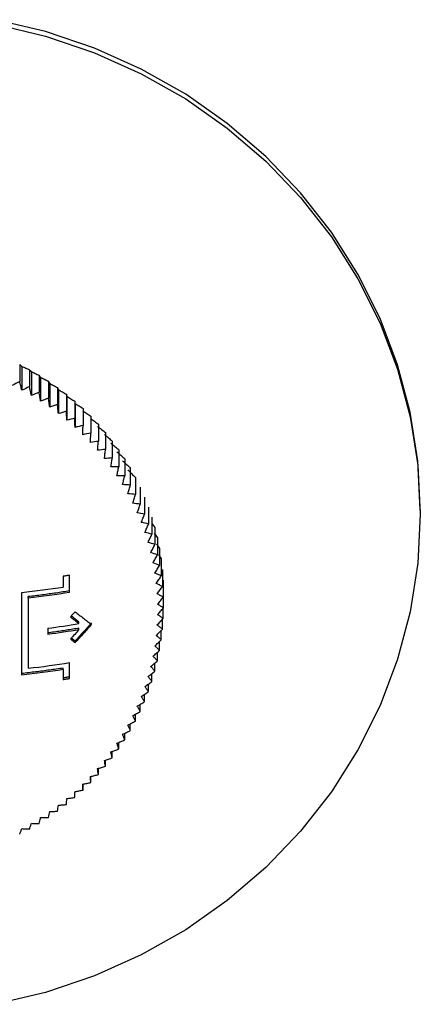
# Model space of a CAD drawing. Header units: millimetres. Extents: x 0 to 1118, y 0 to 864.
# Tile 47 of 67: x 397 to 425, y 688 to 758. Entities that reach past the tile are written whole.
import ezdxf

# ---------------------------------------------------------------- set-up
doc = ezdxf.new("R2010")
doc.units = ezdxf.units.MM

msp = doc.modelspace()

# ---------------------------------------------------------------- linework, layer by layer
for p, q in [((396.546, 733.876), (396.546, 732.675)), ((396.7, 733.743), (396.7, 732.045)), ((397.245, 733.506), (397.245, 732.305)), ((397.377, 733.368), (397.377, 731.67)), ((397.928, 733.109), (397.928, 731.909)), ((398.036, 732.966), (398.036, 731.268)), ((398.592, 732.686), (398.592, 731.485)), ((398.677, 732.539), (398.677, 730.841)), ((399.237, 732.237), (399.237, 731.036)), ((399.299, 732.087), (399.299, 730.389)), ((399.862, 731.763), (399.862, 730.562)), ((399.9, 731.611), (399.9, 729.913)), ((400.465, 731.265), (400.465, 730.064)), ((400.48, 731.112), (400.48, 729.414)), ((401.046, 730.744), (401.046, 729.543)), ((401.603, 730.2), (401.603, 728.999)), ((402.136, 729.635), (402.136, 728.434)), ((402.644, 729.049), (402.644, 727.848)), ((403.126, 728.444), (403.126, 727.243)), ((403.58, 727.82), (403.58, 726.619)), ((404.007, 727.179), (404.007, 725.978)), ((404.405, 726.522), (404.405, 725.321)), ((404.774, 725.85), (404.774, 724.649)), ((405.113, 725.164), (405.113, 723.963)), ((405.421, 724.465), (405.421, 723.264)), ((405.699, 723.754), (405.699, 722.553)), ((425.005, 723.569), (425.005, 723.244)), ((405.944, 723.033), (405.944, 721.833)), ((405.944, 722.584), (406.158, 722.304)), ((406.088, 721.915), (406.34, 721.566)), ((406.158, 722.304), (406.158, 721.103)), ((406.262, 721.154), (406.489, 720.822)), ((406.34, 721.566), (406.34, 720.365)), ((406.489, 720.822), (406.489, 719.621)), ((406.401, 720.388), (406.605, 720.073)), ((406.605, 720.073), (406.605, 718.872)), ((406.689, 719.319), (406.689, 718.119)), ((406.739, 718.564), (406.739, 717.363)), ((406.755, 716.606), (406.755, 717.806)), ((397.153, 717.295), (397.153, 717.399)), ((406.739, 715.848), (406.739, 716.586)), ((400.755, 715.599), (400.212, 716.027)), ((400.755, 715.489), (400.755, 715.599)), ((406.689, 715.093), (406.689, 715.793)), ((400.755, 715.049), (400.755, 715.159)), ((406.605, 714.339), (406.605, 715.007)), ((400.483, 714.243), (400.213, 714.452)), ((400.483, 714.243), (400.483, 714.134)), ((406.489, 713.59), (406.489, 714.228)), ((406.34, 712.846), (406.34, 713.457)), ((399.631, 712.22), (399.631, 712.329)), ((406.158, 712.108), (406.158, 712.656)), ((405.944, 711.379), (405.944, 711.944)), ((405.699, 710.658), (405.699, 711.204)), ((405.421, 709.947), (405.421, 710.475)), ((405.113, 709.248), (405.113, 709.76)), ((404.774, 708.562), (404.774, 709.059)), ((404.405, 707.89), (404.405, 708.373)), ((404.007, 707.233), (404.007, 707.704)), ((403.58, 706.592), (403.58, 707.052)), ((402.644, 705.363), (402.644, 705.805)), ((403.126, 705.968), (403.126, 706.419)), ((402.136, 704.777), (402.136, 705.212)), ((401.603, 704.212), (401.603, 704.64)), ((401.046, 703.668), (401.046, 704.091))]:
    msp.add_line(p, q)
at = {"flags": 128}
for points in [[(425.005, 723.569), (424.824, 727.045), (424.284, 730.487), (423.39, 733.862), (422.15, 737.138), (420.577, 740.284), (418.685, 743.268), (416.493, 746.063), (414.021, 748.641), (411.295, 750.978), (408.339, 753.051), (405.182, 754.839), (401.855, 756.327), (398.39, 757.499), (394.821, 758.345)], [(394.821, 758.019), (398.39, 757.174), (401.855, 756.002), (405.182, 754.514), (408.339, 752.725), (411.295, 750.652), (414.021, 748.316), (416.493, 745.737), (418.685, 742.942), (420.577, 739.958), (422.15, 736.812), (423.39, 733.536), (424.284, 730.161), (424.824, 726.719), (425.005, 723.244)], [(425.005, 723.244), (424.824, 719.768), (424.284, 716.326), (423.39, 712.951), (422.15, 709.675), (420.577, 706.529), (418.685, 703.545), (416.493, 700.75), (414.021, 698.172), (411.295, 695.835), (408.339, 693.762), (405.182, 691.973), (401.855, 690.486), (398.39, 689.313), (394.821, 688.468)]]:
    msp.add_lwpolyline(points, dxfattribs=at)
for points, knots in [([(396.546, 733.875), (396.572, 733.854), (396.623, 733.811), (396.675, 733.765), (396.7, 733.743)], [0, 0, 0, 0, 0.502737, 1, 1, 1, 1]), ([(396.7, 733.743), (396.791, 733.704), (396.974, 733.625), (397.155, 733.546), (397.245, 733.506)], [0, 0, 0, 0, 0.497263, 1, 1, 1, 1]), ([(397.245, 733.506), (397.267, 733.483), (397.311, 733.438), (397.355, 733.391), (397.377, 733.368)], [0, 0, 0, 0, 0.502737, 1, 1, 1, 1]), ([(397.377, 733.368), (397.469, 733.325), (397.653, 733.239), (397.836, 733.153), (397.928, 733.109)], [0, 0, 0, 0, 0.497263, 1, 1, 1, 1]), ([(397.928, 733.109), (397.946, 733.086), (397.982, 733.039), (398.018, 732.99), (398.036, 732.966)], [0, 0, 0, 0, 0.502737, 1, 1, 1, 1]), ([(398.036, 732.966), (398.129, 732.92), (398.315, 732.827), (398.499, 732.733), (398.592, 732.686)], [0, 0, 0, 0, 0.4972633, 1, 1, 1, 1]), ([(398.592, 732.686), (398.606, 732.662), (398.634, 732.614), (398.663, 732.564), (398.677, 732.539)], [0, 0, 0, 0, 0.5027367, 1, 1, 1, 1]), ([(398.677, 732.539), (398.77, 732.489), (398.958, 732.389), (399.144, 732.288), (399.237, 732.237)], [0, 0, 0, 0, 0.497263, 1, 1, 1, 1]), ([(399.237, 732.237), (399.247, 732.213), (399.268, 732.164), (399.288, 732.113), (399.299, 732.087)], [0, 0, 0, 0, 0.5027367, 1, 1, 1, 1]), ([(399.299, 732.087), (399.393, 732.034), (399.581, 731.926), (399.768, 731.818), (399.862, 731.763)], [0, 0, 0, 0, 0.497263, 1, 1, 1, 1]), ([(399.862, 731.763), (399.868, 731.738), (399.881, 731.689), (399.894, 731.637), (399.9, 731.611)], [0, 0, 0, 0, 0.502737, 1, 1, 1, 1]), ([(399.9, 731.611), (399.994, 731.554), (400.184, 731.439), (400.371, 731.323), (400.465, 731.265)], [0, 0, 0, 0, 0.497263, 1, 1, 1, 1]), ([(400.465, 731.265), (400.467, 731.24), (400.472, 731.19), (400.477, 731.138), (400.48, 731.112)], [0, 0, 0, 0, 0.502737, 1, 1, 1, 1]), ([(400.48, 731.112), (400.574, 731.051), (400.764, 730.929), (400.952, 730.805), (401.046, 730.744)], [0, 0, 0, 0, 0.4972633, 1, 1, 1, 1]), ([(401.037, 730.591), (401.132, 730.526), (401.321, 730.396), (401.509, 730.265), (401.603, 730.2)], [0, 0, 0, 0, 0.497263, 1, 1, 1, 1]), ([(401.571, 730.048), (401.665, 729.979), (401.855, 729.842), (402.042, 729.704), (402.136, 729.635)], [0, 0, 0, 0, 0.497263, 1, 1, 1, 1]), ([(402.081, 729.484), (402.175, 729.412), (402.364, 729.267), (402.55, 729.122), (402.644, 729.049)], [0, 0, 0, 0, 0.497263, 1, 1, 1, 1]), ([(402.565, 728.901), (402.658, 728.825), (402.846, 728.673), (403.032, 728.52), (403.126, 728.444)], [0, 0, 0, 0, 0.497263, 1, 1, 1, 1]), ([(403.023, 728.299), (403.116, 728.22), (403.303, 728.06), (403.487, 727.9), (403.58, 727.82)], [0, 0, 0, 0, 0.497263, 1, 1, 1, 1]), ([(403.455, 727.68), (403.547, 727.597), (403.732, 727.43), (403.915, 727.263), (404.007, 727.179)], [0, 0, 0, 0, 0.497263, 1, 1, 1, 1]), ([(403.858, 727.045), (403.949, 726.958), (404.133, 726.784), (404.314, 726.61), (404.405, 726.522)], [0, 0, 0, 0, 0.497263, 1, 1, 1, 1]), ([(404.234, 726.394), (404.324, 726.304), (404.505, 726.122), (404.684, 725.941), (404.774, 725.85)], [0, 0, 0, 0, 0.497263, 1, 1, 1, 1]), ([(406.605, 718.872), (406.53, 718.905), (406.38, 718.972), (406.228, 719.042), (406.151, 719.077)], [0, 0, 0, 0, 0.4987669, 1, 1, 1, 1]), ([(406.689, 718.119), (406.616, 718.155), (406.47, 718.228), (406.323, 718.303), (406.249, 718.341)], [0, 0, 0, 0, 0.4987828, 1, 1, 1, 1]), ([(396.688, 711.838), (396.688, 711.995), (396.688, 712.307), (396.688, 712.781), (396.688, 713.258), (396.688, 713.739), (396.688, 714.223), (396.688, 714.711), (396.688, 715.202), (396.688, 715.695), (396.688, 716.192), (396.688, 716.692), (396.688, 717.193), (396.688, 717.53), (396.688, 717.698)], [0, 0, 0, 0, 0.0833607, 0.1667065, 0.2500404, 0.3333653, 0.4166841, 0.5, 0.5833159, 0.6666347, 0.7499596, 0.8332935, 0.9166393, 1, 1, 1, 1]), ([(400.096, 717.804), (399.936, 717.779), (399.616, 717.729), (399.131, 717.657), (398.643, 717.588), (398.15, 717.522), (397.654, 717.458), (397.32, 717.419), (397.153, 717.399)], [0, 0, 0, 0, 0.166763, 0.333411, 0.5, 0.666589, 0.833237, 1, 1, 1, 1]), ([(397.153, 717.295), (397.153, 717.124), (397.153, 716.782), (397.153, 716.273), (397.153, 715.767), (397.153, 715.263), (397.153, 714.763), (397.153, 714.266), (397.153, 713.772), (397.153, 713.282), (397.153, 712.796), (397.153, 712.475), (397.153, 712.315)], [0, 0, 0, 0, 0.100025, 0.200033, 0.300029, 0.400017, 0.5, 0.599983, 0.699971, 0.799967, 0.899975, 1, 1, 1, 1]), ([(406.739, 717.363), (406.668, 717.402), (406.528, 717.48), (406.385, 717.562), (406.314, 717.602)], [0, 0, 0, 0, 0.498794, 1, 1, 1, 1]), ([(400.483, 716.331), (400.583, 716.252), (400.78, 716.095), (401.073, 715.865), (401.361, 715.641), (401.551, 715.496), (401.645, 715.424)], [0, 0, 0, 0, 0.2538638, 0.505157, 0.7538715, 1, 1, 1, 1]), ([(406.755, 716.606), (406.688, 716.647), (406.552, 716.731), (406.415, 716.818), (406.347, 716.862)], [0, 0, 0, 0, 0.498801, 1, 1, 1, 1]), ([(406.739, 715.848), (406.674, 715.893), (406.544, 715.982), (406.412, 716.074), (406.347, 716.12)], [0, 0, 0, 0, 0.498802, 1, 1, 1, 1]), ([(400.755, 715.159), (400.61, 715.135), (400.321, 715.086), (399.883, 715.017), (399.441, 714.95), (398.996, 714.885), (398.696, 714.843), (398.546, 714.823)], [0, 0, 0, 0, 0.200058, 0.400029, 0.599971, 0.799942, 1, 1, 1, 1]), ([(401.645, 715.536), (401.549, 715.428), (401.358, 715.212), (401.068, 714.888), (400.777, 714.565), (400.581, 714.351), (400.483, 714.243)], [0, 0, 0, 0, 0.250033, 0.5, 0.749967, 1, 1, 1, 1]), ([(401.645, 715.424), (401.551, 715.318), (401.361, 715.104), (401.073, 714.783), (400.78, 714.459), (400.583, 714.243), (400.483, 714.134)], [0, 0, 0, 0, 0.246129, 0.494843, 0.746136, 1, 1, 1, 1]), ([(406.689, 715.093), (406.627, 715.14), (406.503, 715.234), (406.377, 715.331), (406.314, 715.379)], [0, 0, 0, 0, 0.4987983, 1, 1, 1, 1]), ([(406.605, 714.339), (406.547, 714.389), (406.428, 714.488), (406.309, 714.589), (406.249, 714.641)], [0, 0, 0, 0, 0.498789, 1, 1, 1, 1]), ([(406.489, 713.59), (406.433, 713.642), (406.321, 713.745), (406.208, 713.852), (406.151, 713.905)], [0, 0, 0, 0, 0.498774, 1, 1, 1, 1]), ([(406.34, 712.846), (406.287, 712.9), (406.182, 713.007), (406.075, 713.118), (406.021, 713.174)], [0, 0, 0, 0, 0.498754, 1, 1, 1, 1]), ([(399.631, 712.329), (399.471, 712.304), (399.151, 712.256), (398.665, 712.187), (398.177, 712.122), (397.684, 712.059), (397.188, 711.999), (396.855, 711.961), (396.688, 711.942)], [0, 0, 0, 0, 0.1667623, 0.3334099, 0.5, 0.6665901, 0.8332377, 1, 1, 1, 1]), ([(406.158, 712.108), (406.109, 712.164), (406.01, 712.276), (405.91, 712.391), (405.859, 712.448)], [0, 0, 0, 0, 0.498728, 1, 1, 1, 1]), ([(405.944, 711.379), (405.898, 711.436), (405.806, 711.552), (405.712, 711.67), (405.666, 711.73)], [0, 0, 0, 0, 0.498697, 1, 1, 1, 1]), ([(405.699, 710.658), (405.656, 710.717), (405.57, 710.836), (405.484, 710.958), (405.44, 711.02)], [0, 0, 0, 0, 0.49866, 1, 1, 1, 1]), ([(405.421, 709.947), (405.382, 710.008), (405.303, 710.131), (405.224, 710.256), (405.184, 710.319)], [0, 0, 0, 0, 0.498619, 1, 1, 1, 1]), ([(405.113, 709.248), (405.077, 709.311), (405.006, 709.436), (404.933, 709.565), (404.897, 709.629)], [0, 0, 0, 0, 0.498572, 1, 1, 1, 1]), ([(404.774, 708.562), (404.742, 708.626), (404.678, 708.754), (404.613, 708.885), (404.58, 708.951)], [0, 0, 0, 0, 0.498521, 1, 1, 1, 1]), ([(404.405, 707.89), (404.377, 707.955), (404.32, 708.085), (404.263, 708.219), (404.234, 708.286)], [0, 0, 0, 0, 0.498466, 1, 1, 1, 1]), ([(404.007, 707.233), (403.982, 707.299), (403.933, 707.431), (403.883, 707.567), (403.858, 707.635)], [0, 0, 0, 0, 0.498407, 1, 1, 1, 1]), ([(403.58, 706.592), (403.559, 706.659), (403.518, 706.793), (403.476, 706.93), (403.455, 706.999)], [0, 0, 0, 0, 0.4983449, 1, 1, 1, 1]), ([(402.644, 705.363), (402.631, 705.431), (402.605, 705.568), (402.578, 705.708), (402.565, 705.779)], [0, 0, 0, 0, 0.498216, 1, 1, 1, 1]), ([(403.126, 705.968), (403.109, 706.036), (403.075, 706.172), (403.04, 706.31), (403.023, 706.38)], [0, 0, 0, 0, 0.498281, 1, 1, 1, 1]), ([(402.136, 704.777), (402.127, 704.846), (402.109, 704.984), (402.09, 705.125), (402.081, 705.195)], [0, 0, 0, 0, 0.498151, 1, 1, 1, 1]), ([(401.603, 704.212), (401.598, 704.281), (401.587, 704.419), (401.576, 704.561), (401.571, 704.632)], [0, 0, 0, 0, 0.498087, 1, 1, 1, 1]), ([(401.046, 703.668), (401.045, 703.737), (401.042, 703.876), (401.039, 704.018), (401.037, 704.089)], [0, 0, 0, 0, 0.498027, 1, 1, 1, 1]), ([(399.862, 702.649), (399.868, 702.718), (399.881, 702.856), (399.894, 702.997), (399.9, 703.068)], [0, 0, 0, 0, 0.497926, 1, 1, 1, 1]), ([(400.465, 703.147), (400.467, 703.216), (400.472, 703.354), (400.477, 703.496), (400.48, 703.567)], [0, 0, 0, 0, 0.497972, 1, 1, 1, 1]), ([(399.237, 702.175), (399.247, 702.243), (399.268, 702.381), (399.288, 702.522), (399.299, 702.592)], [0, 0, 0, 0, 0.497892, 1, 1, 1, 1]), ([(397.928, 701.303), (397.946, 701.37), (397.981, 701.505), (398.018, 701.644), (398.036, 701.714)], [0, 0, 0, 0, 0.4978811, 1, 1, 1, 1]), ([(398.592, 701.726), (398.606, 701.794), (398.634, 701.93), (398.663, 702.07), (398.677, 702.141)], [0, 0, 0, 0, 0.497874, 1, 1, 1, 1]), ([(396.546, 700.536), (396.572, 700.602), (396.623, 700.734), (396.674, 700.869), (396.7, 700.937)], [0, 0, 0, 0, 0.498008, 1, 1, 1, 1]), ([(397.245, 700.906), (397.267, 700.973), (397.311, 701.106), (397.355, 701.243), (397.377, 701.312)], [0, 0, 0, 0, 0.497921, 1, 1, 1, 1])]:
    msp.add_open_spline(points, degree=3, knots=knots)
for points in [[(396.546, 732.675), (396.369, 732.58), (396.19, 732.486), (396.008, 732.393)], [(396.7, 732.045), (396.675, 732.15), (396.623, 732.36), (396.572, 732.57), (396.546, 732.675)], [(397.245, 732.305), (397.066, 732.218), (396.884, 732.131), (396.7, 732.045)], [(397.377, 731.67), (397.355, 731.776), (397.311, 731.988), (397.267, 732.2), (397.245, 732.305)], [(397.928, 731.909), (397.746, 731.828), (397.562, 731.749), (397.377, 731.67)], [(398.036, 731.268), (398.018, 731.375), (397.982, 731.589), (397.946, 731.802), (397.928, 731.909)], [(398.592, 731.485), (398.409, 731.412), (398.223, 731.34), (398.036, 731.268)], [(398.677, 730.841), (398.663, 730.949), (398.634, 731.164), (398.606, 731.378), (398.592, 731.485)], [(399.237, 731.036), (399.052, 730.971), (398.865, 730.905), (398.677, 730.841)], [(399.299, 730.389), (399.288, 730.497), (399.268, 730.714), (399.247, 730.929), (399.237, 731.036)], [(399.862, 730.562), (399.676, 730.504), (399.488, 730.446), (399.299, 730.389)], [(399.9, 729.913), (399.894, 730.022), (399.881, 730.239), (399.868, 730.454), (399.862, 730.562)], [(400.465, 730.064), (400.278, 730.013), (400.09, 729.963), (399.9, 729.913)], [(400.48, 729.414), (400.477, 729.523), (400.472, 729.74), (400.468, 729.956), (400.465, 730.064)], [(401.046, 729.543), (400.859, 729.499), (400.67, 729.456), (400.48, 729.414)], [(401.037, 728.893), (401.039, 729.001), (401.042, 729.219), (401.045, 729.435), (401.046, 729.543)], [(401.603, 728.999), (401.416, 728.963), (401.227, 728.927), (401.037, 728.893)], [(401.571, 728.35), (401.576, 728.458), (401.587, 728.675), (401.598, 728.891), (401.603, 728.999)], [(402.136, 728.434), (401.949, 728.405), (401.761, 728.377), (401.571, 728.35)], [(402.081, 727.786), (402.09, 727.894), (402.109, 728.111), (402.127, 728.326), (402.136, 728.434)], [(402.644, 727.848), (402.458, 727.827), (402.27, 727.806), (402.081, 727.786)], [(402.565, 727.203), (402.578, 727.311), (402.605, 727.526), (402.631, 727.741), (402.644, 727.848)], [(403.126, 727.243), (402.94, 727.229), (402.753, 727.216), (402.565, 727.203)], [(403.023, 726.602), (403.04, 726.709), (403.075, 726.923), (403.109, 727.136), (403.126, 727.243)], [(403.58, 726.619), (403.396, 726.613), (403.21, 726.607), (403.023, 726.602)], [(403.455, 725.982), (403.476, 726.089), (403.518, 726.302), (403.559, 726.513), (403.58, 726.619)], [(404.007, 725.978), (403.824, 725.979), (403.64, 725.98), (403.455, 725.982)], [(403.858, 725.347), (403.883, 725.452), (403.933, 725.663), (403.982, 725.873), (404.007, 725.978)], [(404.405, 725.321), (404.224, 725.329), (404.042, 725.338), (403.858, 725.347)], [(404.234, 724.696), (404.263, 724.8), (404.32, 725.009), (404.377, 725.217), (404.405, 725.321)], [(404.774, 724.649), (404.595, 724.664), (404.415, 724.68), (404.234, 724.696)], [(404.58, 724.031), (404.613, 724.134), (404.678, 724.341), (404.742, 724.546), (404.774, 724.649)], [(405.113, 723.963), (404.937, 723.985), (404.759, 724.007), (404.58, 724.031)], [(404.897, 723.353), (404.933, 723.455), (405.006, 723.658), (405.077, 723.861), (405.113, 723.963)], [(405.421, 723.264), (405.248, 723.293), (405.073, 723.322), (404.897, 723.353)], [(405.184, 722.663), (405.224, 722.763), (405.303, 722.964), (405.382, 723.164), (405.421, 723.264)], [(405.699, 722.553), (405.528, 722.589), (405.357, 722.626), (405.184, 722.663)], [(405.44, 721.962), (405.484, 722.061), (405.57, 722.258), (405.656, 722.455), (405.699, 722.553)], [(405.944, 721.833), (405.778, 721.875), (405.61, 721.918), (405.44, 721.962)], [(405.666, 721.252), (405.712, 721.349), (405.806, 721.543), (405.898, 721.736), (405.944, 721.833)], [(406.158, 721.103), (405.996, 721.152), (405.831, 721.202), (405.666, 721.252)], [(405.859, 720.533), (405.909, 720.628), (406.01, 720.819), (406.109, 721.008), (406.158, 721.103)], [(406.34, 720.365), (406.181, 720.421), (406.021, 720.477), (405.859, 720.533)], [(406.021, 719.808), (406.075, 719.901), (406.182, 720.087), (406.287, 720.273), (406.34, 720.365)], [(406.489, 719.621), (406.335, 719.683), (406.179, 719.745), (406.021, 719.808)], [(406.151, 719.077), (406.208, 719.168), (406.321, 719.349), (406.433, 719.531), (406.489, 719.621)], [(400.096, 718.918), (400.019, 718.906), (399.864, 718.881), (399.709, 718.858), (399.631, 718.846)], [(399.631, 718.846), (399.631, 718.718), (399.631, 718.462), (399.631, 718.207), (399.631, 718.08)], [(400.096, 717.695), (400.096, 717.898), (400.096, 718.304), (400.096, 718.713), (400.096, 718.918)], [(406.249, 718.341), (406.309, 718.43), (406.428, 718.607), (406.546, 718.784), (406.605, 718.872)], [(396.688, 717.698), (397.69, 717.808), (398.672, 717.935), (399.631, 718.08)], [(400.096, 717.695), (399.138, 717.544), (398.157, 717.411), (397.153, 717.295)], [(406.314, 717.602), (406.377, 717.688), (406.502, 717.861), (406.627, 718.033), (406.689, 718.119)], [(406.347, 716.862), (406.412, 716.945), (406.544, 717.112), (406.674, 717.279), (406.739, 717.363)], [(400.483, 716.331), (400.429, 716.269), (400.319, 716.147), (400.21, 716.024), (400.155, 715.963)], [(406.347, 716.12), (406.415, 716.201), (406.552, 716.363), (406.688, 716.525), (406.755, 716.606)], [(400.155, 715.963), (400.255, 715.883), (400.456, 715.723), (400.655, 715.567), (400.755, 715.489)], [(406.314, 715.379), (406.385, 715.458), (406.528, 715.614), (406.668, 715.77), (406.739, 715.848)], [(398.546, 715.157), (399.297, 715.257), (400.032, 715.368), (400.755, 715.489)], [(398.546, 715.157), (398.546, 715.083), (398.546, 714.936), (398.546, 714.79), (398.546, 714.717)], [(400.755, 715.049), (400.032, 714.928), (399.297, 714.818), (398.546, 714.717)], [(400.755, 715.049), (400.655, 714.939), (400.456, 714.718), (400.255, 714.498), (400.155, 714.388)], [(406.249, 714.641), (406.323, 714.716), (406.47, 714.867), (406.616, 715.017), (406.689, 715.093)], [(400.155, 714.388), (400.21, 714.345), (400.319, 714.26), (400.429, 714.176), (400.483, 714.134)], [(406.151, 713.905), (406.227, 713.977), (406.38, 714.122), (406.53, 714.267), (406.605, 714.339)], [(406.021, 713.174), (406.1, 713.243), (406.257, 713.382), (406.412, 713.521), (406.489, 713.59)], [(405.859, 712.448), (405.94, 712.515), (406.101, 712.647), (406.26, 712.78), (406.34, 712.846)], [(399.631, 712.22), (398.672, 712.075), (397.69, 711.948), (396.688, 711.838)], [(397.153, 712.315), (398.157, 712.43), (399.138, 712.564), (400.096, 712.715)], [(399.631, 712.22), (399.631, 712.103), (399.631, 711.869), (399.631, 711.637), (399.631, 711.522)], [(400.096, 711.594), (400.096, 711.779), (400.096, 712.149), (400.096, 712.526), (400.096, 712.715)], [(405.666, 711.73), (405.748, 711.793), (405.913, 711.919), (406.077, 712.045), (406.158, 712.108)], [(400.096, 711.704), (400.019, 711.691), (399.864, 711.667), (399.709, 711.642), (399.631, 711.63)], [(399.631, 711.522), (399.709, 711.534), (399.864, 711.557), (400.019, 711.582), (400.096, 711.594)], [(405.44, 711.02), (405.525, 711.079), (405.694, 711.199), (405.861, 711.319), (405.944, 711.379)], [(405.184, 710.319), (405.27, 710.375), (405.443, 710.488), (405.613, 710.601), (405.699, 710.658)], [(404.897, 709.629), (404.985, 709.682), (405.161, 709.788), (405.334, 709.894), (405.421, 709.947)], [(404.234, 708.286), (404.324, 708.332), (404.505, 708.424), (404.684, 708.516), (404.774, 708.562)], [(404.58, 708.951), (404.67, 709), (404.848, 709.099), (405.024, 709.199), (405.113, 709.248)], [(403.858, 707.635), (403.95, 707.677), (404.133, 707.762), (404.314, 707.847), (404.405, 707.89)], [(403.455, 706.999), (403.547, 707.038), (403.732, 707.116), (403.915, 707.194), (404.007, 707.233)], [(403.023, 706.38), (403.117, 706.415), (403.303, 706.485), (403.488, 706.556), (403.58, 706.592)], [(402.565, 705.779), (402.659, 705.81), (402.847, 705.873), (403.033, 705.936), (403.126, 705.968)], [(402.081, 705.195), (402.175, 705.223), (402.364, 705.279), (402.551, 705.335), (402.644, 705.363)], [(401.571, 704.632), (401.666, 704.656), (401.855, 704.704), (402.043, 704.753), (402.136, 704.777)], [(400.48, 703.567), (400.575, 703.584), (400.765, 703.617), (400.952, 703.651), (401.046, 703.668)], [(401.037, 704.089), (401.132, 704.109), (401.322, 704.15), (401.51, 704.191), (401.603, 704.212)], [(399.9, 703.068), (399.995, 703.081), (400.184, 703.107), (400.371, 703.133), (400.465, 703.147)], [(399.299, 702.592), (399.393, 702.601), (399.582, 702.62), (399.768, 702.639), (399.862, 702.649)], [(398.036, 701.714), (398.129, 701.715), (398.316, 701.719), (398.5, 701.723), (398.592, 701.726)], [(398.677, 702.141), (398.771, 702.146), (398.959, 702.157), (399.144, 702.169), (399.237, 702.175)], [(396.7, 700.937), (396.792, 700.931), (396.975, 700.92), (397.155, 700.911), (397.245, 700.906)], [(397.377, 701.312), (397.469, 701.31), (397.654, 701.306), (397.836, 701.304), (397.928, 701.303)]]:
    msp.add_open_spline(points, degree=3)

doc.saveas('drawing.dxf')
